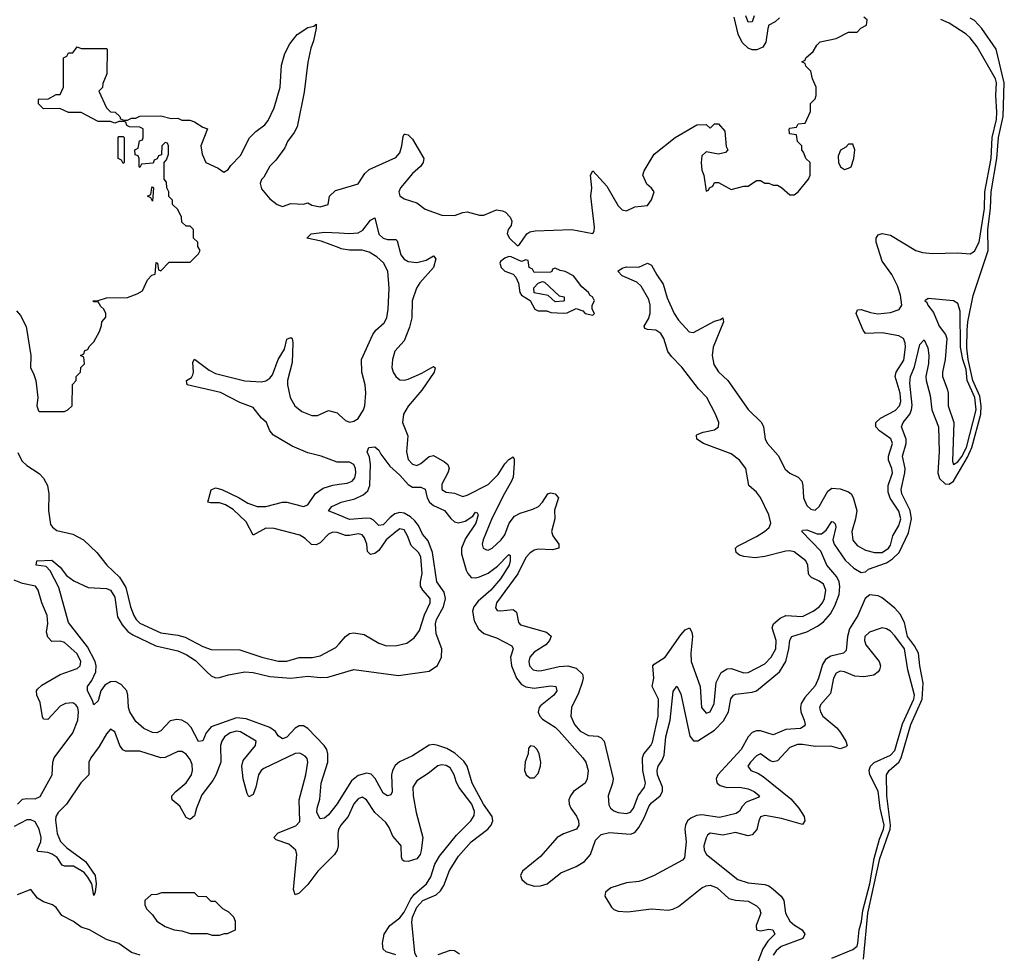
# Model space of a CAD drawing. Header units: inches. Extents: x 2494115 to 2685112, y 774173 to 915163.
# Tile 204 of 215: x 2658476 to 2663172, y 884438 to 888891. Entities that reach past the tile are written whole.
import ezdxf

# ---------------------------------------------------------------- set-up
doc = ezdxf.new("R2010")
doc.units = ezdxf.units.IN
doc.header["$MEASUREMENT"] = 0
doc.layers.add('C6858', color=7, linetype='Continuous')
doc.layers.add('C6868', color=7, linetype='Continuous')

msp = doc.modelspace()

# ---------------------------------------------------------------- linework, layer by layer
at = {"layer": 'C6858', "color": 5}
for points, elevation in [([(2658462, 887502), (2658480.7, 887480.7), (2658507.2, 887427.2), (2658529, 887290), (2658528.3, 887230), (2658543.1, 887203.1), (2658553.4, 887170), (2658563.8, 887090), (2658558.8, 887050), (2658566.4, 887026.4), (2658570, 887022), (2658690, 887022), (2658706, 887030), (2658726, 887050), (2658728.4, 887151.6), (2658746, 887170), (2658746, 887190), (2658766, 887210), (2658768.4, 887231.6), (2658786, 887250), (2658782, 887282), (2658766, 887290), (2658782, 887298), (2658787.3, 887312.7), (2658802, 887318), (2658807.3, 887332.7), (2658830, 887354), (2658856.4, 887403.6), (2658867.3, 887432.7), (2658868, 887450), (2658887.3, 887472.7), (2658888, 887490), (2658878, 887510), (2658863.1, 887523.1), (2658850, 887546), (2658830, 887546), (2658826, 887550), (2658850, 887551.3), (2658890, 887564.7), (2658990, 887566), (2659036.4, 887583.6), (2659062, 887598), (2659086, 887650), (2659107.3, 887672.7), (2659122, 887678), (2659127.3, 887732.7), (2659134, 887730), (2659138, 887698), (2659150, 887694), (2659190, 887734), (2659290, 887734), (2659330, 887774), (2659338, 887790), (2659326, 887810), (2659326, 887830), (2659306, 887850), (2659306, 887890), (2659290, 887906), (2659270, 887906), (2659250, 887926), (2659248, 887950), (2659230, 887986), (2659206, 888010), (2659206, 888030), (2659188.4, 888048.4), (2659188, 888070), (2659178, 888090), (2659176.4, 888116.4), (2659166, 888130), (2659166, 888210), (2659176.4, 888223.6), (2659186, 888250), (2659186, 888290), (2659182, 888302), (2659170, 888306), (2659154, 888290), (2659152.7, 888247.3), (2659138, 888242), (2659132.7, 888227.3), (2659118, 888222), (2659112.7, 888207.3), (2659058, 888202), (2659050, 888186), (2659046, 888190), (2659046, 888230), (2659042, 888242), (2659027.3, 888247.3), (2659026, 888270), (2659042, 888278), (2659047.3, 888312.7), (2659062, 888318), (2659066, 888330), (2659066, 888370), (2659050, 888378), (2659000.4, 888380.4), (2658987.3, 888387.3), (2658982, 888402), (2658970, 888406), (2658950, 888406), (2658930, 888398), (2658910, 888406), (2658850, 888406), (2658770, 888448), (2658710, 888448), (2658667.3, 888467.3), (2658590, 888466), (2658566, 888490), (2658566, 888510), (2658570, 888514), (2658610, 888512), (2658650, 888534), (2658670, 888534), (2658686, 888570), (2658686, 888710), (2658702, 888718), (2658710, 888734), (2658730, 888734), (2658750, 888762), (2658770, 888754), (2658890, 888754), (2658894, 888750), (2658892.7, 888632.7), (2658872.7, 888587.3), (2658871.6, 888568.4), (2658854, 888550), (2658891.2, 888471.1), (2658910, 888452), (2658932, 888450), (2658954, 888430), (2658958, 888418), (2658972.7, 888412.7), (2658990, 888412), (2659010, 888422), (2659030, 888422), (2659050, 888431), (2659150, 888432), (2659199.6, 888419.6), (2659230, 888422), (2659250, 888412), (2659288.4, 888411.6), (2659310, 888404.7), (2659350, 888378), (2659372, 888370), (2659341, 888290), (2659346.8, 888250), (2659364.9, 888210), (2659423.7, 888183.7), (2659450, 888163.8), (2659470, 888176.3), (2659483.5, 888196.5), (2659530, 888243.1), (2659572.4, 888327.6), (2659602.6, 888357.4), (2659646, 888390), (2659662, 888410), (2659690, 888471.3), (2659718, 888570), (2659725.4, 888674.6), (2659741.2, 888730), (2659764.1, 888775.9), (2659800.1, 888819.9), (2659850, 888854), (2659879, 888861), (2659890.6, 888870.6), (2659890.8, 888850.8), (2659878, 888790), (2659864.4, 888755.6), (2659850, 888688), (2659833.8, 888546.2), (2659799.3, 888380.7), (2659786, 888354), (2659754.4, 888310), (2659740.5, 888279.5), (2659698.4, 888221.6), (2659670, 888193), (2659640.3, 888139.7), (2659630, 888129), (2659623.1, 888110), (2659630, 888084.9), (2659670, 888037.3), (2659704.7, 888010), (2659730, 888001), (2659770, 888014), (2659830, 888012), (2659850, 888018), (2659870, 888006), (2659910, 887998.8), (2659948, 888010), (2659954, 888050), (2659982.9, 888077.1), (2660000, 888082)], 60), ([(2660000, 887802.7), (2659915, 887835), (2659846, 887850), (2659866, 887870), (2659930, 887878), (2660000, 887874.6)], 40), ([(2660000, 886781), (2659990, 886781), (2659914, 886810), (2659850, 886824.9), (2659776.5, 886856.5), (2659686.9, 886910), (2659669.5, 886930), (2659654.3, 886970), (2659629.9, 886990), (2659590, 887042.2), (2659525.9, 887065.9), (2659433.6, 887113.6), (2659275.4, 887150), (2659272.2, 887170), (2659295.4, 887184.6), (2659302.6, 887197.4), (2659306.1, 887210), (2659301.5, 887258.5), (2659310, 887272.1), (2659379.4, 887219.4), (2659410, 887203.3), (2659550, 887169), (2659630, 887164.3), (2659650, 887168.9), (2659670, 887182.1), (2659682.5, 887197.5), (2659709.9, 887270), (2659740.1, 887319.9), (2659750, 887366.8), (2659770, 887376), (2659775.6, 887370), (2659778.5, 887350), (2659776, 887256), (2659754.1, 887170), (2659753.1, 887150), (2659766.5, 887090), (2659789.3, 887049.3), (2659821.7, 887021.7), (2659870, 887003), (2659896.2, 887003.8), (2659950, 887027.4), (2659990, 887015.7), (2660000, 887006.6)], 40), ([(2658466.9, 886826.9), (2658486.4, 886786.4), (2658510, 886764.4), (2658570, 886726.5), (2658590, 886704.4), (2658608.6, 886670), (2658615.3, 886630), (2658613.1, 886550), (2658624.1, 886484.1), (2658632.5, 886470), (2658654.4, 886454.4), (2658730, 886436.9), (2658780.1, 886410), (2658844.3, 886350), (2658891.3, 886290), (2658952.1, 886232.1), (2658982.2, 886182.2), (2659004.9, 886090), (2659021.2, 886050), (2659032.7, 886030), (2659050, 886013.6), (2659150, 885966.7), (2659230, 885956.2), (2659266.3, 885946.3), (2659350, 885901.1), (2659390, 885886.9), (2659526.3, 885886.3), (2659631.2, 885851.2), (2659710, 885831.5), (2659750, 885832), (2659810, 885849.2), (2659870.8, 885849.2), (2659910, 885857.1), (2659983.9, 885896.1), (2660000, 885914.6)], 40), ([(2660000, 886442.4), (2659990, 886446.1), (2659970, 886447.1), (2659950, 886436.9), (2659910, 886396.7), (2659890, 886385.7), (2659868.2, 886388.2), (2659837.3, 886417.3), (2659812.4, 886432.4), (2659690, 886463.9), (2659650, 886465.4), (2659590, 886432.1), (2659556.9, 886496.9), (2659494.9, 886554.9), (2659457.4, 886577.4), (2659430, 886587.4), (2659386.2, 886586.2), (2659373.2, 886590), (2659390, 886648.5), (2659410, 886657.6), (2659440.3, 886650), (2659523.6, 886610), (2659565, 886585), (2659609, 886569), (2659650, 886570.1), (2659730.5, 886590.5), (2659750, 886590.6), (2659830, 886570.1), (2659850, 886577.7), (2659888, 886632), (2659924, 886656), (2659970, 886671.4), (2660000, 886675.7)], 40), ([(2660000, 886527.5), (2659948.8, 886548.8), (2659965.1, 886570), (2660000, 886585.7)], 20), ([(2660000, 885167.2), (2659990, 885151.6), (2659950, 885098.5), (2659930, 885082.9), (2659910, 885079.1), (2659894, 885110), (2659895.2, 885130), (2659907.3, 885172.7), (2659914.4, 885250), (2659945.6, 885350), (2659945.7, 885390), (2659941.4, 885410), (2659928.8, 885430), (2659851.1, 885511.1), (2659830, 885523), (2659810, 885523.5), (2659790, 885512.7), (2659750, 885468.5), (2659730, 885460.7), (2659710, 885476.1), (2659696.4, 885496.5), (2659670, 885515.4), (2659557, 885557), (2659510, 885560.7), (2659390, 885518.5), (2659366.4, 885490), (2659350, 885451.3), (2659330, 885448.4), (2659294.8, 885514.8), (2659276, 885536), (2659250, 885550.4), (2659226.3, 885553.7), (2659193.7, 885546.3), (2659150, 885499.3), (2659130, 885489.2), (2659110, 885491.3), (2659068.5, 885510), (2659030, 885544.4), (2659001, 885590), (2658994.9, 885610), (2658993, 885670), (2658987.7, 885690), (2658960.7, 885720.7), (2658934, 885734), (2658910, 885733.1), (2658882.7, 885717.3), (2658863.8, 885690), (2658850, 885642.7), (2658830, 885622.7), (2658824, 885644), (2658799.1, 885690), (2658800.6, 885710), (2658821, 885739), (2658840, 885780), (2658842, 885810), (2658835.8, 885830), (2658799.4, 885899.4), (2658710, 886016.3), (2658663.5, 886183.5), (2658622.2, 886262.2), (2658603.3, 886283.3), (2658555.3, 886290), (2658558, 886310), (2658630, 886312.7), (2658670, 886280.5), (2658700.4, 886240.4), (2658735, 886215), (2658803, 886183), (2658890, 886178.7), (2658910, 886170.8), (2658930, 886136.5), (2658943.4, 886043.4), (2658964.5, 886004.4), (2658992.9, 885972.9), (2659016.5, 885956.5), (2659125.5, 885905.5), (2659230, 885880.1), (2659270, 885863), (2659314.6, 885834.6), (2659370, 885778.7), (2659390, 885762.2), (2659410, 885752.8), (2659430, 885753.5), (2659472.8, 885767.2), (2659550, 885780.1), (2659590, 885777.1), (2659670, 885758.1), (2659770, 885750.1), (2659850, 885760.6), (2659910, 885753.2), (2659945.4, 885754.6), (2660000, 885771)], 20), ([(2658466.8, 885150), (2658490, 885172.7), (2658510, 885177.3), (2658550, 885174.6), (2658573.9, 885186.1), (2658631.1, 885290), (2658635.1, 885350), (2658641.2, 885370), (2658729.9, 885490), (2658753.1, 885550), (2658757.7, 885590), (2658753.9, 885610), (2658743.9, 885623.9), (2658730, 885632.7), (2658694.9, 885630), (2658670, 885616.6), (2658610, 885553.3), (2658590, 885555.3), (2658585.5, 885565.5), (2658574.6, 885634.6), (2658558, 885670), (2658556.3, 885690), (2658561.7, 885698.3), (2658582.3, 885717.7), (2658670, 885767.7), (2658750, 885796.2), (2658764.3, 885810), (2658768.4, 885830), (2658750, 885865.8), (2658690, 885920.7), (2658670, 885926.9), (2658630, 885925.3), (2658610, 885946.2), (2658604.5, 885970), (2658610, 886012), (2658608.1, 886050), (2658582, 886110), (2658564.4, 886170), (2658551.6, 886190), (2658490, 886202.7), (2658450, 886217.7)], 40), ([(2660000, 885035), (2659997.2, 885030), (2659993.5, 885010), (2659995.1, 884950), (2659990.1, 884930), (2659978.1, 884910), (2659899, 884830), (2659850, 884765.7), (2659810, 884725.1), (2659790, 884717), (2659783, 884743.1), (2659798.9, 884910), (2659794.1, 884930), (2659759.3, 884959.3), (2659699.2, 884979.2), (2659688.6, 884990), (2659710, 885012), (2659794.1, 885045.9), (2659812.5, 885067.5), (2659809.9, 885170), (2659841.6, 885290), (2659850.5, 885350), (2659847.6, 885367.6), (2659838.7, 885378.7), (2659812.7, 885392.7), (2659790, 885391.6), (2659640.4, 885319.6), (2659628, 885310), (2659615.1, 885290), (2659603.2, 885230), (2659590, 885195.8), (2659570, 885185.1), (2659560.8, 885200.8), (2659542.1, 885270), (2659535.5, 885330), (2659542.4, 885357.6), (2659601.4, 885430), (2659604.8, 885450), (2659530, 885494.8), (2659510, 885498.2), (2659480.2, 885490), (2659453.6, 885470), (2659439.8, 885450), (2659434, 885430), (2659435.2, 885350), (2659411.8, 885288.2), (2659397.7, 885262.3), (2659345.8, 885194.2), (2659319.3, 885130), (2659310, 885094.3), (2659290, 885076.2), (2659270, 885086.5), (2659239.6, 885139.6), (2659203.1, 885170), (2659201.8, 885181.8), (2659201.5, 885190), (2659221, 885210), (2659270, 885251), (2659295.1, 885290), (2659301, 885310), (2659299, 885339), (2659290, 885363.2), (2659270, 885388.3), (2659250, 885400.5), (2659230, 885400.5), (2659170, 885372.3), (2659150, 885370.6), (2659050, 885401.9), (2658981.7, 885401.7), (2658968.6, 885408.6), (2658954.7, 885430), (2658930, 885494), (2658910, 885507.6), (2658890, 885485.7), (2658855.5, 885424.5), (2658815.4, 885370), (2658806.6, 885350), (2658806.1, 885290), (2658768.4, 885251.6), (2658700.1, 885150), (2658660.1, 885110), (2658649.3, 885090), (2658647, 885073), (2658655.5, 885010), (2658671.3, 884971.3), (2658701.2, 884941.2), (2658790, 884875.3), (2658835.7, 884810), (2658841.3, 884770), (2658836.4, 884730), (2658830, 884714), (2658820.3, 884770), (2658802, 884802), (2658783.2, 884823.2), (2658733.1, 884853.1), (2658690, 884853.4), (2658678.7, 884858.7), (2658654.6, 884894.6), (2658631.6, 884911.6), (2658610, 884918.9), (2658563.9, 884923.9), (2658560.6, 884930), (2658576.7, 884970), (2658579, 884990), (2658569, 885030), (2658550, 885065.3), (2658530, 885075.1), (2658510, 885074.1), (2658450, 885042.4)], 40), ([(2659051, 884429), (2659010, 884442.7), (2658950, 884484.5), (2658890, 884504.5), (2658810, 884549.4), (2658770, 884562.7), (2658732.7, 884590), (2658678, 884618), (2658650, 884656), (2658633.2, 884670), (2658590, 884683.6), (2658561.6, 884701.6), (2658530, 884742.7), (2658463.7, 884716.3)], 60)]:
    msp.add_lwpolyline(points, dxfattribs=dict(at, elevation=elevation))
at = {"layer": 'C6858', "color": 5, "elevation": 60}
for points in [[(2658970, 888206), (2658962, 888222), (2658946, 888230), (2658946, 888330), (2658950, 888334), (2658970, 888334), (2658974, 888330), (2658974, 888210)], [(2659110, 888026), (2659102, 888042), (2659086, 888050), (2659102, 888058), (2659106, 888090), (2659110, 888094), (2659114, 888090)], [(2659152.7, 884727.3), (2659130, 884718), (2659103.6, 884716.4), (2659074, 884690), (2659074, 884670), (2659082, 884650), (2659110, 884622), (2659130, 884592), (2659170, 884566), (2659214, 884550), (2659250, 884544.7), (2659290, 884532), (2659370, 884532), (2659394.6, 884525.4), (2659430, 884524.7), (2659452.7, 884532.7), (2659467.3, 884532.7), (2659506, 884550), (2659506, 884590), (2659498, 884610), (2659474.6, 884634.6), (2659446, 884650), (2659410, 884686), (2659390, 884686), (2659367.3, 884707.3), (2659328.4, 884708.4), (2659310, 884726)]]:
    msp.add_lwpolyline(points, close=True, dxfattribs=at)
at = {"layer": 'C6868', "color": 5}
for points, elevation in [([(2660000, 888082), (2660090, 888108), (2660122.8, 888157.2), (2660143.1, 888176.9), (2660270, 888233.6), (2660290, 888255.8), (2660299.8, 888290), (2660305.2, 888334.8), (2660310, 888344.9), (2660315.5, 888344.5), (2660330, 888341.7), (2660350, 888322), (2660403.2, 888230), (2660401.3, 888210), (2660388.8, 888191.1), (2660350, 888157.8), (2660292.4, 888090), (2660285.3, 888070), (2660290, 888051.3), (2660310, 888037.3), (2660370, 888017.1), (2660410, 887987.4), (2660490, 887959.5), (2660550, 887957.4), (2660590, 887972), (2660610, 887974.6), (2660670, 887959.5), (2660690, 887958.7), (2660750, 887983.6), (2660779.2, 887979.2), (2660792.8, 887972.8), (2660816.3, 887950), (2660823, 887930), (2660820.7, 887910), (2660806, 887890), (2660802, 887870), (2660812, 887850), (2660850, 887812), (2660860.4, 887819.6), (2660895.3, 887870), (2660910, 887878.8), (2660935.6, 887884.4), (2661110, 887890.4), (2661210, 887871.3), (2661216.6, 887883.4), (2661217.7, 887902.3), (2661201.1, 888050), (2661204.8, 888090), (2661198.7, 888150), (2661210, 888170.5), (2661277.3, 888097.3), (2661330, 888003.8), (2661350, 887983.8), (2661370, 887979.1), (2661410, 887999.3), (2661470, 888004.9), (2661490, 888032), (2661502, 888070), (2661490, 888088), (2661466.8, 888106.8), (2661448.7, 888150), (2661455.3, 888170), (2661502, 888250), (2661602, 888330), (2661706, 888390), (2661750, 888392), (2661770, 888374), (2661790, 888394), (2661810, 888394), (2661839.6, 888359.6), (2661846, 888286), (2661854, 888270), (2661842, 888258), (2661810, 888249.2), (2661750, 888261.2), (2661730, 888242), (2661726.7, 888210), (2661730, 888174), (2661739.1, 888150), (2661750, 888074), (2661762, 888078), (2661766, 888090), (2661782, 888098), (2661790, 888114), (2661810, 888114), (2661870, 888082), (2661930, 888098), (2661950, 888098), (2661990, 888124.7), (2662010, 888124.7), (2662030, 888111.3), (2662050, 888111.3), (2662070, 888102), (2662090, 888102), (2662110, 888091.3), (2662150, 888056), (2662170, 888056), (2662190, 888071), (2662238, 888130), (2662246, 888150), (2662246, 888210), (2662226, 888230), (2662216.4, 888256.4), (2662206, 888270), (2662206, 888290), (2662186, 888310), (2662182, 888342), (2662147.3, 888347.3), (2662146, 888370), (2662150, 888374), (2662182, 888378), (2662190, 888394), (2662222, 888398), (2662247.3, 888452.7), (2662248.4, 888491.6), (2662270, 888514), (2662275.3, 888530), (2662275.3, 888570), (2662258, 888610), (2662250, 888646), (2662226, 888670), (2662222, 888682), (2662206, 888690), (2662222, 888698), (2662226, 888710), (2662260.4, 888739.6), (2662278, 888770), (2662294.6, 888785.4), (2662370, 888802), (2662430, 888831.3), (2662470, 888832), (2662488.8, 888851.1), (2662514.6, 888865.4), (2662518, 888890), (2662503.1, 888903.1)], 60), ([(2660000, 886585.7), (2660009.6, 886590), (2660074.8, 886605.2), (2660114.8, 886625.2), (2660136.5, 886643.5), (2660147, 886670), (2660149.3, 886769.3), (2660145.2, 886805.2), (2660133.2, 886830), (2660142, 886850), (2660170, 886854), (2660190, 886838.8), (2660199.3, 886819.3), (2660242.4, 886762.4), (2660290, 886719.4), (2660330, 886675), (2660350, 886661.7), (2660390, 886662.3), (2660410, 886652.2), (2660419.1, 886610), (2660431.3, 886590), (2660450, 886574), (2660502.5, 886550), (2660532, 886512), (2660550, 886496.2), (2660570, 886491.6), (2660601.3, 886498.7), (2660637.1, 886522.9), (2660650, 886541.7), (2660658.4, 886538.4), (2660662.6, 886530), (2660652.3, 886490), (2660603.3, 886416.7), (2660582.8, 886370), (2660583.3, 886343.3), (2660606.2, 886266.2), (2660613.1, 886250), (2660630, 886230.1), (2660650, 886228.5), (2660670, 886233.6), (2660710, 886251), (2660755.1, 886284.9), (2660810, 886340.3), (2660815.6, 886335.6), (2660816.4, 886310), (2660811.6, 886290), (2660770, 886223.6), (2660723.6, 886170), (2660663, 886117), (2660641.7, 886090), (2660636.1, 886070), (2660643.9, 886023.9), (2660665.2, 885985.2), (2660690, 885963.2), (2660750, 885942.3), (2660824.3, 885904.3), (2660830.2, 885890), (2660817.7, 885850), (2660821.4, 885810), (2660845.4, 885750), (2660870, 885721), (2660890, 885709.1), (2660930, 885702.5), (2661010, 885714.6), (2661033.4, 885710), (2661038.6, 885690), (2661023.6, 885670), (2660960.7, 885619.3), (2660953.9, 885610), (2660950, 885587.7), (2660957.3, 885570), (2660970, 885555.4), (2661030, 885516.5), (2661050, 885498.5), (2661162.6, 885370), (2661176.3, 885350), (2661188.2, 885310), (2661183.2, 885270), (2661172.6, 885250), (2661118.5, 885210), (2661103.1, 885190), (2661095.7, 885170), (2661096.8, 885150), (2661104.4, 885130), (2661131.7, 885091.7), (2661141.4, 885070), (2661142.7, 885050), (2661132.1, 885030), (2661070, 885008.3), (2661040.4, 884990), (2660959.8, 884900.2), (2660873.9, 884830), (2660864.6, 884810), (2660870.7, 884790), (2660895.1, 884770), (2660930, 884758.5), (2660959.9, 884760), (2660992.4, 884770), (2661057.5, 884822.5), (2661130, 884852.6), (2661170, 884876), (2661199, 884910), (2661222.5, 884977.5), (2661250, 885004.7), (2661290, 885014.7), (2661390, 885006.3), (2661410, 885014.7), (2661430, 885038.1), (2661455.4, 885084.6), (2661478.6, 885141.4), (2661490, 885155.6), (2661531.5, 885188.5), (2661542.1, 885210), (2661541.8, 885230), (2661518.4, 885290), (2661516, 885310), (2661521, 885330), (2661540.6, 885359.4), (2661550, 885383.7), (2661557.5, 885470), (2661578.1, 885550), (2661593.5, 885686.5), (2661610, 885713), (2661630, 885676.3), (2661673.1, 885473.1), (2661690, 885451.1), (2661710, 885452.1), (2661790, 885502), (2661833.3, 885546.7), (2661857.1, 885590), (2661868.1, 885651.9), (2661881.5, 885670), (2661890, 885674.6), (2661970, 885683.7), (2661990, 885690.6), (2662099.7, 885780.2), (2662129.7, 885830.3), (2662144.4, 885890), (2662148.8, 885931.2), (2662159.2, 885950), (2662230, 885971.1), (2662281.7, 885998.3), (2662310, 886018.6), (2662343.1, 886056.9), (2662364.5, 886095.5), (2662384.4, 886150), (2662388.3, 886188.3), (2662385.4, 886210), (2662374.3, 886234.3), (2662326.5, 886290), (2662296.9, 886356.9), (2662206.6, 886450), (2662210, 886456), (2662230, 886458), (2662279.3, 886439.3), (2662300.9, 886439.1), (2662323.5, 886456.5), (2662350, 886498.4), (2662356.2, 886496.2), (2662366, 886486), (2662368.4, 886470), (2662355.3, 886410), (2662360.3, 886390), (2662413.7, 886313.6), (2662454.4, 886274.4), (2662490, 886255.3), (2662510, 886257.6), (2662525.1, 886270), (2662610, 886301.3), (2662639.6, 886320.4), (2662670.8, 886349.2), (2662715.9, 886444.1), (2662729.7, 886510), (2662723.6, 886550), (2662684.1, 886630), (2662680.1, 886650), (2662698, 886730), (2662698.9, 886750), (2662686.3, 886810), (2662703.8, 886870), (2662704.2, 886890), (2662682, 886950), (2662690.4, 886970), (2662721.3, 887010), (2662729.6, 887030), (2662733.2, 887053.2), (2662722.4, 887157.6), (2662724.6, 887190), (2662744.1, 887235.9), (2662770, 887342), (2662790, 887364), (2662806.9, 887326.9), (2662811.8, 887291.8), (2662811.1, 887251.1), (2662798.3, 887190), (2662799.1, 887170), (2662818.6, 887098.6), (2662826.1, 887030), (2662858.3, 886950), (2662862.5, 886830), (2662855.7, 886730), (2662863.2, 886703.2), (2662890, 886676.7), (2662910, 886675.2), (2662930.6, 886689.4), (2662996.1, 886803.9), (2663018, 886850), (2663060.2, 887010), (2663061.6, 887050), (2663056.3, 887096.2), (2663022.1, 887170), (2662999.3, 887270), (2662993.5, 887326.5), (2662994.8, 887410), (2662998, 887450), (2663023.8, 887576.2), (2663095.4, 887790), (2663093.2, 887890), (2663106.9, 887990), (2663109.7, 888070), (2663136.6, 888230), (2663145.2, 888330), (2663167.7, 888430), (2663172.4, 888590), (2663134.3, 888750), (2663065, 888850), (2663030, 888886.9), (2663010, 888898.1)], 20), ([(2660000, 887874.6), (2660050, 887872.2), (2660090, 887874.5), (2660113.2, 887886.8), (2660150, 887934.3), (2660170, 887945.5), (2660188.8, 887868.8), (2660210, 887848.5), (2660230, 887843.1), (2660270, 887842.9), (2660277.1, 887837.1), (2660294.5, 887770), (2660310, 887748.8), (2660330, 887737.7), (2660370, 887733.5), (2660415.4, 887744.6), (2660450, 887765.2), (2660461.7, 887750), (2660450.6, 887709.4), (2660384.6, 887635.4), (2660369.7, 887610.2), (2660348.1, 887550), (2660346.9, 887470), (2660335.7, 887424.3), (2660310, 887358.8), (2660265.3, 887310), (2660253.9, 887270), (2660252, 887232), (2660257.8, 887210), (2660270, 887190.1), (2660290, 887173.6), (2660310, 887171.2), (2660330, 887176.4), (2660394.7, 887205.3), (2660450, 887237.1), (2660457.8, 887230), (2660453, 887210), (2660395.2, 887124.8), (2660330, 887047.3), (2660306.2, 887010), (2660301.9, 886970), (2660327, 886907), (2660321.3, 886830), (2660330, 886794.2), (2660350, 886771.3), (2660370, 886764.8), (2660390, 886774.7), (2660430, 886807.5), (2660450, 886813.2), (2660502.5, 886782.5), (2660517.9, 886770), (2660524.3, 886750), (2660518.9, 886730), (2660490, 886676.1), (2660489.8, 886649.8), (2660510, 886637.6), (2660550, 886633.1), (2660590, 886616.6), (2660610, 886622.8), (2660710, 886674.8), (2660757.7, 886722.3), (2660790, 886772.7), (2660810, 886794.2), (2660830, 886806.4), (2660835, 886795), (2660835, 886775), (2660829.7, 886710), (2660822.6, 886690), (2660788.3, 886631.7), (2660730, 886514.5), (2660686.2, 886410), (2660681.4, 886390), (2660686.5, 886370), (2660702.3, 886362.3), (2660710, 886361.1), (2660730, 886370.2), (2660772.9, 886410), (2660790, 886433.7), (2660810.3, 886490), (2660837.1, 886522.9), (2660862.7, 886537.3), (2660924.1, 886555.9), (2660950.6, 886569.4), (2660970.3, 886589.7), (2660994.7, 886630), (2661010, 886635.3), (2661030, 886630.1), (2661046.2, 886610), (2661027.9, 886552.1), (2661028.5, 886510), (2661012.7, 886450), (2661019.1, 886430), (2661047.3, 886390), (2661047.8, 886370), (2661017.6, 886362.4), (2660950, 886365.8), (2660930, 886360.5), (2660910, 886347.4), (2660890, 886326.8), (2660852.1, 886247.9), (2660750.1, 886110), (2660745.2, 886085.2), (2660753.9, 886073.9), (2660770, 886071.6), (2660830, 886077.6), (2660845.2, 886065.2), (2660855.8, 886015.8), (2660864.8, 886004.8), (2660988.8, 885970), (2661010.6, 885950.6), (2661003.8, 885930), (2660986.4, 885910), (2660930, 885874.7), (2660909.2, 885850), (2660904.4, 885830), (2660907.2, 885810), (2660925.8, 885790), (2660950, 885785.3), (2660967.2, 885787.2), (2661050, 885806.7), (2661090.1, 885810.1), (2661130, 885798.9), (2661160.5, 885770), (2661164.2, 885750), (2661159.1, 885730), (2661141.4, 885678.6), (2661108.2, 885610), (2661105, 885570), (2661122, 885530), (2661150, 885498), (2661190, 885477.8), (2661234.1, 885474.1), (2661250, 885466.7), (2661264.2, 885450), (2661306.6, 885270), (2661303.9, 885250), (2661283.3, 885190), (2661285.9, 885145.9), (2661294, 885130), (2661310, 885117.1), (2661330, 885109.6), (2661370, 885104.4), (2661390, 885110.9), (2661404.3, 885130), (2661425.9, 885190), (2661455.8, 885230), (2661460.9, 885250), (2661448.2, 885310), (2661447, 885370), (2661453, 885390), (2661487.1, 885430), (2661494.4, 885445.6), (2661521.3, 885570), (2661523.9, 885650), (2661493.5, 885710), (2661500.2, 885750), (2661496.8, 885810), (2661502.6, 885817.4), (2661555.7, 885850), (2661630, 885957.5), (2661650, 885981.6), (2661670.3, 885990), (2661681.8, 885970), (2661684.8, 885950), (2661676.9, 885870), (2661679.5, 885830), (2661721.6, 885710), (2661728.4, 885610), (2661750, 885582.8), (2661769.4, 885590), (2661788, 885630), (2661798.2, 885730), (2661822.8, 885777.2), (2661850, 885795.8), (2661870, 885796.2), (2661930, 885775.7), (2661950, 885777.8), (2662030, 885819.3), (2662060.9, 885850), (2662082.1, 885890), (2662083.8, 885930), (2662065.7, 885990), (2662071.8, 886010), (2662103.3, 886036.7), (2662130, 886048.7), (2662210, 886044.4), (2662261.1, 886070), (2662288.7, 886090), (2662305.2, 886110), (2662314.8, 886130), (2662321.3, 886170), (2662310, 886199.1), (2662290, 886213.5), (2662253.3, 886230), (2662242.3, 886242.3), (2662238, 886250), (2662235.7, 886290), (2662226.1, 886310), (2662170, 886352.5), (2662150, 886357.4), (2662130, 886355.5), (2662030, 886330.9), (2661984.3, 886324.3), (2661930.4, 886330.4), (2661910, 886337.5), (2661892.9, 886350), (2661889.8, 886370), (2661900, 886380), (2661990, 886426.4), (2662028.4, 886450), (2662050.5, 886469.5), (2662058.6, 886490), (2662048.7, 886530), (2662010, 886612.1), (2661990, 886637.5), (2661953.9, 886670), (2661940.3, 886750), (2661910.2, 886790.2), (2661870, 886820.5), (2661737.1, 886870), (2661705.7, 886890), (2661704.7, 886910), (2661707.9, 886912.1), (2661735.9, 886924.1), (2661790, 886935.1), (2661809.2, 886950), (2661810.3, 886970), (2661795.2, 887010), (2661753.7, 887090), (2661714.2, 887130), (2661633.8, 887233.8), (2661584.9, 887284.9), (2661568.3, 887308.3), (2661547.8, 887370), (2661534.8, 887394.8), (2661510, 887411.1), (2661470, 887413.1), (2661458.4, 887418.4), (2661455.5, 887430), (2661474.9, 887465.1), (2661482.7, 887490), (2661483.2, 887530), (2661476.3, 887556.4), (2661440.8, 887620.8), (2661419.1, 887639.1), (2661349.7, 887670), (2661328.9, 887691.1), (2661350, 887706.7), (2661370, 887712.7), (2661430, 887710.2), (2661470, 887730.3), (2661490, 887720.3), (2661514.6, 887674.6), (2661546, 887630), (2661564, 887564), (2661597.4, 887490), (2661618.7, 887458.7), (2661670, 887401.8), (2661690, 887399.5), (2661790, 887453.6), (2661818.3, 887461.7), (2661830.4, 887470), (2661832.9, 887450), (2661783.7, 887330), (2661779.7, 887290), (2661787.2, 887247.2), (2661810, 887212.2), (2661853.3, 887170), (2661950, 887032.1), (2662014, 886970), (2662023.3, 886950), (2662032.5, 886890), (2662042.2, 886870), (2662093.2, 886813.2), (2662127.2, 886747.2), (2662150, 886727.8), (2662189.7, 886709.7), (2662207.3, 886690), (2662212.2, 886670), (2662213.9, 886610), (2662230, 886573.9), (2662250, 886557.2), (2662270, 886551.3), (2662290, 886568.7), (2662330, 886643.2), (2662350, 886656.4), (2662390, 886653.8), (2662430, 886639.2), (2662441.7, 886630), (2662452.2, 886612.2), (2662468.3, 886550), (2662463.1, 886510), (2662445.3, 886450), (2662450, 886409.4), (2662470, 886383.1), (2662510, 886361), (2662553.4, 886350), (2662590, 886349.5), (2662620.6, 886370), (2662630, 886385), (2662640.5, 886430), (2662670, 886478.8), (2662679.5, 886510), (2662670, 886547.5), (2662628.4, 886608.4), (2662618.2, 886638.2), (2662619.1, 886670), (2662638.5, 886730), (2662636.7, 886750), (2662620.1, 886790), (2662619.6, 886810), (2662638.8, 886870), (2662631.3, 886891.3), (2662576.4, 886930), (2662559.6, 886950), (2662559.1, 886970), (2662581.8, 886990), (2662652, 887028), (2662672.8, 887050), (2662678.1, 887070), (2662676, 887110), (2662652.4, 887190), (2662656.6, 887210), (2662693.3, 887266.7), (2662701.9, 887330), (2662700.1, 887350), (2662691, 887370), (2662670, 887383), (2662590, 887397.4), (2662510, 887395), (2662499.1, 887410), (2662466.5, 887490), (2662472.3, 887507.7), (2662490, 887509.3), (2662534.4, 887494.4), (2662568.6, 887488.6), (2662630, 887494.7), (2662671.1, 887508.9), (2662683.9, 887530), (2662677, 887577), (2662662.5, 887622.5), (2662635.6, 887675.6), (2662590, 887739.7), (2662561.6, 887830), (2662561.2, 887850), (2662570, 887864.7), (2662590, 887870.8), (2662630, 887862.8), (2662750.2, 887790.2), (2662781.5, 887781.5), (2662830, 887776.5), (2662950, 887779.3), (2663010, 887774.8), (2663030, 887787.1), (2663052.8, 887830), (2663077.9, 887990), (2663079, 888070), (2663110, 888230), (2663113.9, 888330), (2663134.6, 888414.5), (2663137.1, 888450), (2663131.9, 888530), (2663135.3, 888590), (2663130.7, 888609.3), (2663042.2, 888762.2), (2663010, 888805.1), (2662990, 888822.6), (2662910, 888874.2), (2662870, 888892.3)], 40), ([(2662099.8, 888900.2), (2662078.8, 888881.2), (2662050, 888865.1), (2662044.1, 888850), (2662035.6, 888784.4), (2662020, 888760), (2661991.9, 888748.1), (2661970, 888748), (2661950, 888756.2), (2661922.2, 888782.2), (2661902.6, 888822.6), (2661883.5, 888903.5)], 60), ([(2661979, 888910), (2661970, 888880.5), (2661950, 888879.8), (2661939.9, 888910)], 40), ([(2660000, 887006.6), (2660030, 886979.3), (2660050, 886971.9), (2660070, 886975.6), (2660090, 886989.3), (2660116.8, 887030), (2660122.4, 887050), (2660126.9, 887110), (2660124.4, 887150), (2660107.9, 887210), (2660106.1, 887270), (2660160.3, 887390), (2660174.9, 887410), (2660214.8, 887445.2), (2660227.1, 887470), (2660234.5, 887510), (2660239.4, 887610), (2660232.6, 887692.6), (2660212.3, 887732.3), (2660179.8, 887759.8), (2660142.5, 887782.5), (2660110, 887791.7), (2660050, 887791.8), (2660010, 887798.9), (2660000, 887802.7)], 40), ([(2660000, 886675.7), (2660038.8, 886681.2), (2660061.8, 886690), (2660074.1, 886705.9), (2660078.9, 886730), (2660077.7, 886750), (2660070.2, 886770.2), (2660050, 886781.3), (2660000, 886781)], 40), ([(2660000, 885771), (2660070, 885792.2), (2660283.1, 885763.1), (2660430, 885783.9), (2660468.7, 885811.3), (2660488.8, 885850), (2660489.4, 885890), (2660462.6, 885962.6), (2660459.4, 886010), (2660465, 886030), (2660498.1, 886090), (2660507.1, 886130), (2660500.5, 886160.5), (2660465.8, 886210), (2660444.5, 886350), (2660425.1, 886405.1), (2660397.7, 886437.7), (2660378, 886478.1), (2660361.1, 886501.1), (2660340.2, 886520.2), (2660310, 886537.7), (2660290, 886541.2), (2660265.2, 886534.8), (2660242.6, 886517.4), (2660210, 886481.2), (2660190, 886478.9), (2660164.3, 886504.3), (2660150, 886511.9), (2660130, 886514), (2660050, 886506.7), (2660000, 886527.5)], 20), ([(2660000, 885914.6), (2660030.4, 885949.6), (2660050, 885963.2), (2660070, 885966.8), (2660118.7, 885958.7), (2660190, 885917.7), (2660225.5, 885905.5), (2660274.4, 885905.6), (2660322.6, 885917.4), (2660357.6, 885942.4), (2660382.8, 885977.2), (2660407.1, 886052.9), (2660434.3, 886110), (2660434.7, 886130), (2660399.7, 886170), (2660388.7, 886190), (2660388, 886210), (2660396, 886250), (2660389.5, 886330), (2660379.2, 886350), (2660343.9, 886383.9), (2660326.4, 886430), (2660310, 886457.8), (2660290, 886463), (2660270, 886448.9), (2660224.2, 886410), (2660190, 886359.1), (2660170, 886344.7), (2660150, 886341), (2660135.2, 886355.2), (2660131.4, 886390), (2660120.5, 886420.5), (2660110, 886433.7), (2660090, 886439.1), (2660050, 886430.6), (2660030, 886431.2), (2660000, 886442.4)], 40), ([(2662500.4, 884410), (2662522, 884630), (2662578.9, 884890), (2662627.3, 885030), (2662629.3, 885050), (2662611.8, 885190), (2662611.1, 885290), (2662623.4, 885310), (2662669.9, 885350), (2662680.4, 885370), (2662726, 885530), (2662780.7, 885650), (2662785.9, 885725.9), (2662769, 885810), (2662762.5, 885870), (2662744.8, 885904.8), (2662709.9, 885950), (2662695.9, 886015.9), (2662675.4, 886055.4), (2662650, 886084.3), (2662590, 886133.7), (2662570, 886143.9), (2662531.3, 886148.7), (2662508.8, 886131.2), (2662474.5, 886050), (2662434.1, 885985.9), (2662424.6, 885950), (2662417.9, 885882.1), (2662405.3, 885870), (2662344.4, 885855.7), (2662320.1, 885839.9), (2662304.8, 885815.2), (2662285.9, 885750), (2662270, 885713.8), (2662221.6, 885658.4), (2662204.3, 885630), (2662200.1, 885610), (2662202.1, 885590), (2662218.2, 885550), (2662223, 885530), (2662218.6, 885521.4), (2662200.5, 885510), (2662130, 885504.9), (2662070, 885481), (2662010, 885499.6), (2661990, 885499.4), (2661970, 885491.1), (2661951.4, 885470), (2661917.2, 885410), (2661806.1, 885290), (2661798.6, 885270), (2661800.4, 885260.4), (2661803, 885250), (2661817.8, 885237.8), (2661849.3, 885229.3), (2661910.1, 885230.1), (2661950, 885222), (2661979.2, 885210), (2662004.7, 885190), (2661997.9, 885182.1), (2661941.6, 885158.4), (2661922.1, 885137.9), (2661910, 885115.5), (2661894.3, 885105.7), (2661813.9, 885086.1), (2661730, 885098.1), (2661704.6, 885095.4), (2661676.7, 885083.3), (2661661.8, 885070), (2661651.6, 885050), (2661649, 885030), (2661655.4, 884970), (2661646.5, 884893.5), (2661637.9, 884882.1), (2661502.6, 884810), (2661450, 884787.2), (2661430, 884780.7), (2661370, 884774), (2661295.3, 884750), (2661269.7, 884730), (2661267.2, 884710), (2661298.7, 884658.7), (2661310, 884647.2), (2661330, 884638.4), (2661376.5, 884636.5), (2661490, 884650.1), (2661570, 884643.7), (2661591.8, 884648.2), (2661618, 884662), (2661730, 884750.1), (2661750, 884760.1), (2661770, 884763.1), (2661802.2, 884750), (2661858.8, 884698.8), (2661890, 884691.2), (2661950, 884687.3), (2661990, 884664.3), (2662005.6, 884650), (2662010.7, 884630), (2661989.5, 884570), (2661990.3, 884550.3), (2662010, 884546.1), (2662050, 884553.9), (2662067.7, 884550), (2662077.4, 884530), (2662044.4, 884495.6), (2662021, 884459), (2661993.4, 884390)], 20), ([(2662350, 884415.4), (2662450, 884456.9), (2662470, 884472.2), (2662474.2, 884485.8), (2662480.5, 884550), (2662491.2, 884590), (2662497.4, 884642.6), (2662530.7, 884770), (2662552.4, 884890), (2662577.3, 884982.7), (2662596.6, 885030), (2662599.4, 885050), (2662581, 885130), (2662570, 885211.8), (2662531.1, 885290), (2662527.9, 885312.1), (2662533.7, 885330), (2662551.5, 885348.5), (2662630, 885384), (2662650, 885405), (2662687.2, 885532.8), (2662740.4, 885650), (2662744, 885670), (2662712.6, 885790), (2662696.6, 885890), (2662650, 885953.1), (2662630, 885974.7), (2662610, 885985.6), (2662590, 885989.9), (2662570, 885984.9), (2662530, 885969.9), (2662506.8, 885950), (2662505.2, 885930), (2662512.2, 885910), (2662576.3, 885830), (2662581.6, 885810), (2662577.2, 885790), (2662570, 885780.4), (2662550, 885764.9), (2662502.4, 885757.6), (2662459.7, 885759.7), (2662410, 885781.5), (2662390, 885784.6), (2662370, 885773.9), (2662358, 885750), (2662342.7, 885677.3), (2662295.9, 885624.1), (2662291.5, 885608.5), (2662295.1, 885590), (2662306.3, 885570), (2662372.9, 885512.9), (2662390.8, 885490.8), (2662417.1, 885450), (2662422.8, 885430), (2662416.7, 885423.3), (2662390, 885414), (2662345.7, 885425.7), (2662270, 885424.2), (2662210, 885434.7), (2662186.6, 885433.4), (2662150, 885419.9), (2662090, 885356.8), (2662070, 885351.5), (2662055.7, 885355.7), (2662010, 885389.8), (2661990, 885379.8), (2661961.5, 885350), (2661949.2, 885330), (2661963.8, 885310), (2661997.6, 885297.6), (2662021.8, 885281.8), (2662154.9, 885174.9), (2662192, 885130), (2662217.1, 885090), (2662220.9, 885070), (2662210, 885051.8), (2662110, 885081.6), (2662030, 885095.7), (2662010, 885089.7), (2662000.9, 885070), (2661991.9, 885028.1), (2661970, 885003.4), (2661950, 884998.6), (2661890, 885013.6), (2661830, 885001.3), (2661770, 885011.6), (2661757.6, 885002.4), (2661750, 884989.4), (2661739.8, 884950), (2661741.4, 884930), (2661752.6, 884910), (2661900.7, 884790), (2661950, 884775), (2662030, 884766.9), (2662050, 884759.5), (2662070, 884744.8), (2662107.6, 884710), (2662120.1, 884690), (2662128.7, 884630), (2662150, 884591.6), (2662171.7, 884571.7), (2662208.2, 884550), (2662221.7, 884530), (2662210.9, 884509.1), (2662108.5, 884470), (2662083.9, 884450), (2662070.6, 884430)], 40), ([(2660370, 884419.1), (2660361.2, 884441.2), (2660347.1, 884587.1), (2660349.4, 884610), (2660370, 884658), (2660399.3, 884690), (2660462.8, 884717.2), (2660484, 884736), (2660499.2, 884760.8), (2660526.7, 884833.3), (2660570, 884902.1), (2660629.4, 884970), (2660708.8, 885030), (2660725.6, 885050), (2660733.7, 885070), (2660729.5, 885090), (2660689.2, 885149.2), (2660634.2, 885250), (2660610.2, 885330.2), (2660594.4, 885354.4), (2660552.2, 885392.2), (2660514.4, 885414.4), (2660470.9, 885429.1), (2660450, 885433.5), (2660430, 885431.6), (2660350, 885380.2), (2660288.3, 885351.7), (2660266.8, 885333.2), (2660254.1, 885310), (2660249.6, 885290), (2660252.4, 885207.6), (2660246.5, 885193.5), (2660231.2, 885188.8), (2660210, 885202.5), (2660172, 885272), (2660152.9, 885292.9), (2660130, 885297.4), (2660090, 885286.7), (2660059.6, 885260.4), (2660000, 885167.2)], 20), ([(2660270, 884430.5), (2660224.6, 884444.6), (2660210, 884457.6), (2660207.3, 884487.3), (2660214, 884530), (2660241.6, 884570), (2660290, 884607.5), (2660310, 884634.2), (2660342.2, 884697.8), (2660359.5, 884720.5), (2660416.9, 884770), (2660437.5, 884802.5), (2660456.8, 884863.2), (2660478.7, 884901.3), (2660559, 885001), (2660628.8, 885070), (2660643.9, 885096.1), (2660645.9, 885114.1), (2660632.3, 885150), (2660571.3, 885230), (2660557.7, 885257.7), (2660549, 885290), (2660530, 885322.7), (2660510, 885334.2), (2660490, 885336.5), (2660470, 885332.7), (2660424.2, 885295.8), (2660370, 885261.1), (2660351.3, 885230), (2660352.8, 885190), (2660367.6, 885110), (2660398.6, 884990), (2660391.9, 884928.1), (2660385.7, 884910), (2660370.5, 884889.5), (2660330, 884876.8), (2660310, 884877.4), (2660302.5, 884882.5), (2660296.8, 884896.8), (2660295.1, 884950), (2660290, 884959.4), (2660256.4, 884996.4), (2660238.1, 885038.1), (2660222.2, 885062.2), (2660169.9, 885110), (2660130, 885170.7), (2660110, 885182.7), (2660090, 885175), (2660070, 885151.3), (2660043.3, 885090), (2660008.2, 885050), (2660000, 885035)], 40), ([(2660573.8, 884433.8), (2660550.4, 884450.4), (2660529, 884451), (2660470, 884430.7)], 20)]:
    msp.add_lwpolyline(points, dxfattribs=dict(at, elevation=elevation))
for points, elevation in [([(2662450, 888298), (2662430, 888298), (2662416.9, 888283.1), (2662391.6, 888268.4), (2662379.6, 888240.4), (2662381, 888210), (2662391.3, 888190), (2662410, 888176), (2662430, 888182.8), (2662442, 888190), (2662455.3, 888230), (2662459, 888270)], 60), ([(2660810, 887762), (2660790, 887754), (2660770, 887738), (2660766, 887730), (2660772, 887710), (2660790, 887692), (2660830, 887678), (2660843.5, 887663.5), (2660855.3, 887635.3), (2660861, 887590), (2660870, 887578), (2660911.3, 887551.3), (2660934, 887510), (2660950, 887502), (2660990, 887502), (2661010, 887494), (2661070, 887492), (2661087.3, 887492.7), (2661130, 887514), (2661162, 887502), (2661174, 887490), (2661210, 887482), (2661218, 887490), (2661206, 887510), (2661206, 887530), (2661218, 887550), (2661208, 887570), (2661196.5, 887576.5), (2661188.7, 887590), (2661157.5, 887617.5), (2661118, 887670), (2661078, 887690), (2661054.6, 887694.6), (2661030, 887706), (2661018, 887702), (2661014, 887690), (2661007.3, 887687.3), (2660930, 887686), (2660922, 887702), (2660906, 887710), (2660902, 887742), (2660890, 887746), (2660870, 887738), (2660820.4, 887760.4)], 60), ([(2661030, 887546), (2660996.4, 887576.4), (2660930, 887588), (2660928.4, 887611.6), (2660950, 887634), (2660970, 887642), (2660979.6, 887639.6), (2661050, 887574), (2661074, 887570), (2661074, 887550), (2661070, 887548)], 60), ([(2662810, 887562), (2662794, 887550), (2662803.6, 887543.6), (2662808, 887530), (2662834, 887494), (2662862.2, 887430), (2662892.4, 887390), (2662897.7, 887370), (2662891.1, 887270), (2662877.2, 887210), (2662877.7, 887190), (2662900.5, 887130), (2662905, 887110), (2662905, 887050), (2662932.3, 886970), (2662925.6, 886785.6), (2662930, 886770.2), (2662950, 886781.8), (2662970, 886808.3), (2662992.3, 886850), (2663038.2, 887030), (2663032.1, 887090), (2662995.8, 887170), (2662990, 887223.4), (2662974.9, 887270), (2662963.2, 887330), (2662961.8, 887501.8), (2662950, 887537.7), (2662930, 887549.8)], 40), ([(2660912.7, 885427.3), (2660903.8, 885416.2), (2660902, 885390), (2660887.9, 885352), (2660884.4, 885310), (2660892.4, 885290), (2660910, 885275.6), (2660930, 885275.7), (2660950, 885296.5), (2660960.7, 885330), (2660962, 885350), (2660953.6, 885390), (2660944.7, 885410), (2660930, 885424.8)], 20)]:
    msp.add_lwpolyline(points, close=True, dxfattribs=dict(at, elevation=elevation))

doc.saveas('drawing.dxf')
